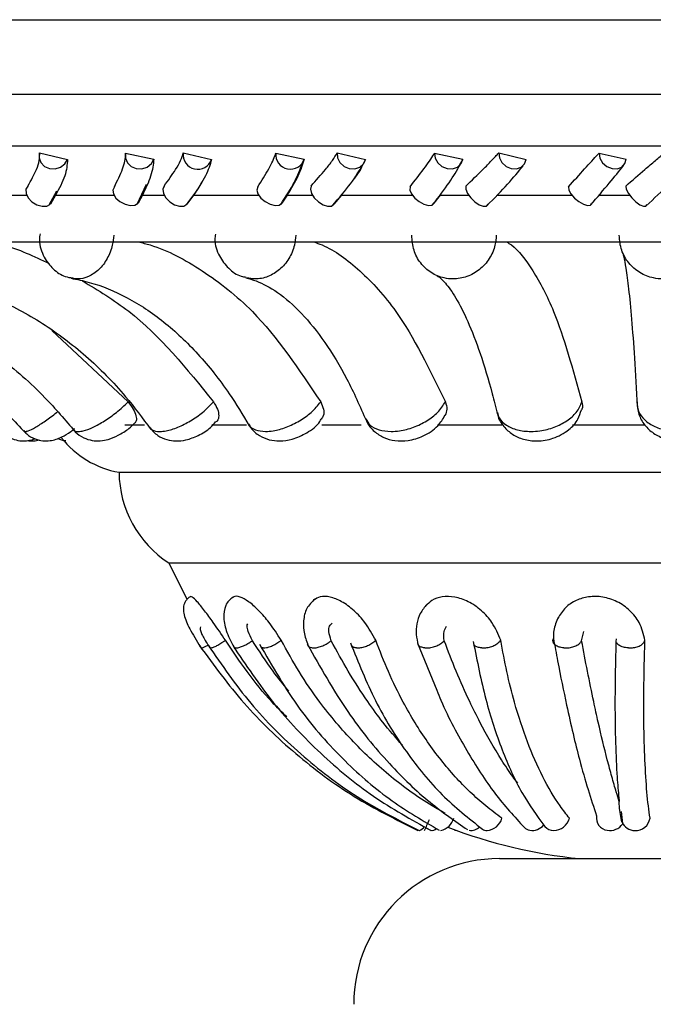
# Model space of a CAD drawing. Header units: millimetres. Extents: x 59 to 109, y 26 to 144.
# Tile 109 of 158: x 80.08 to 81.17, y 86.29 to 87.98. Entities that reach past the tile are written whole.
import ezdxf

# ---------------------------------------------------------------- set-up
doc = ezdxf.new("R2010")
doc.units = ezdxf.units.MM
doc.styles.add('SLDTEXTSTYLE0', font='TXT', dxfattribs={"width": 0.75})
doc.dimstyles.new('SLDDIMSTYLE0', dxfattribs={"dimtxt": 3.5, "dimasz": 3.302, "dimexe": 0, "dimexo": 0.0625, "dimgap": 0.875, "dimtad": 1, "dimdec": 0, "dimlfac": 20, "dimrnd": 1e-09, "dimzin": 12, "dimdsep": 46, "dimtxsty": 'SLDTEXTSTYLE0', "dimsah": 1, "dimcen": 0.09, "dimadec": 0, "dimazin": 3, "dimtfac": 1, "dimtdec": 0, "dimtofl": 0, "dimtmove": 0, "dimatfit": 3, "dimfxl": 0, "dimfrac": 2, "dimtolj": 1, "dimtzin": 12, "dimarcsym": 0})
doc.dimstyles.new('SLDDIMSTYLE1', dxfattribs={"dimtxt": 3.5, "dimasz": 3.302, "dimexe": 0, "dimexo": 0.0625, "dimgap": 0.875, "dimtad": 1, "dimdec": 0, "dimlfac": 20, "dimrnd": 1e-09, "dimzin": 12, "dimdsep": 46, "dimtxsty": 'SLDTEXTSTYLE0', "dimsah": 1, "dimcen": 0.09, "dimadec": 0, "dimazin": 3, "dimtfac": 1, "dimtdec": 0, "dimtmove": 0, "dimatfit": 0, "dimfxl": 0, "dimfrac": 2, "dimtolj": 1, "dimtzin": 12, "dimarcsym": 0})

# ---------------------------------------------------------------- blocks, each defined once
blk = doc.blocks.new('_D')
at = {"color": 7, "linetype": 'Continuous', "lineweight": 18}
for p, q in [((78.8835, 143.6649), (108.5588, 143.6649)), ((107.5588, 143.6649), (107.5588, 76.3608)), ((75.8335, 76.3608), (108.5588, 76.3608))]:
    blk.add_line(p, q, dxfattribs=at)
for points in [[(107.5588, 143.6649), (107.0508, 140.3629), (108.0668, 140.3629)], [(107.5588, 76.3608), (108.0668, 79.6628), (107.0508, 79.6628)]]:
    blk.add_solid(points, dxfattribs=at)
at = {"color": 7, "linetype": 'Continuous', "lineweight": 18, "insert": (103.047, 105.5185), "char_height": 3.5, "attachment_point": 1, "rotation": 90, "style": 'SLDTEXTSTYLE0'}
blk.add_mtext('1346', dxfattribs=at)
blk = doc.blocks.new('_D_1')
at = {"color": 7, "linetype": 'Continuous', "lineweight": 18}
for p, q in [((75.6057, 99.2579), (98.8756, 99.2579)), ((97.8756, 99.2579), (97.8756, 76.3608)), ((75.8335, 76.3608), (98.8756, 76.3608))]:
    blk.add_line(p, q, dxfattribs=at)
for points in [[(97.8756, 99.2579), (97.3676, 95.9559), (98.3836, 95.9559)], [(97.8756, 76.3608), (98.3836, 79.6628), (97.3676, 79.6628)]]:
    blk.add_solid(points, dxfattribs=at)
at = {"color": 7, "linetype": 'Continuous', "lineweight": 18, "insert": (93.3639, 85.2455), "char_height": 3.5, "attachment_point": 1, "rotation": 90, "style": 'SLDTEXTSTYLE0'}
blk.add_mtext('458', dxfattribs=at)

msp = doc.modelspace()

# ---------------------------------------------------------------- linework, layer by layer
at = {"color": 7, "linetype": 'Continuous', "lineweight": 25}
for p, q in [((79.11632, 87.98307), (82.80871, 87.98307)), ((80.11725, 87.75462), (80.16529, 87.74334)), ((80.2648, 87.75417), (80.31336, 87.74393)), ((80.3637, 87.75462), (80.41239, 87.74334)), ((80.52255, 87.75417), (80.57148, 87.74393)), ((80.62801, 87.75462), (80.6764, 87.74334)), ((80.79508, 87.75417), (80.84342, 87.74393)), ((80.90504, 87.75462), (80.95218, 87.74334)), ((81.07707, 87.75417), (81.12389, 87.74393)), ((80.84342, 87.74393), (80.83715, 87.73282)), ((80.28478, 87.66658), (80.30051, 87.70076)), ((80.13394, 87.66507), (80.14678, 87.68913)), ((80.06465, 87.68194), (80.09503, 87.68194)), ((80.13394, 87.66507), (80.14334, 87.68268)), ((80.14483, 87.68194), (80.13586, 87.66656)), ((80.14483, 87.68194), (80.24477, 87.68194)), ((80.29366, 87.68194), (80.28647, 87.66803)), ((80.29366, 87.68194), (80.33098, 87.68194)), ((80.38131, 87.68194), (80.37005, 87.66656)), ((80.38131, 87.68194), (80.49307, 87.68194)), ((80.54189, 87.68194), (80.53292, 87.66803)), ((80.54189, 87.68194), (80.58543, 87.68194)), ((80.63532, 87.68194), (80.62197, 87.66656)), ((80.63532, 87.68194), (80.75671, 87.68194)), ((80.80452, 87.68194), (80.79395, 87.66803)), ((80.80452, 87.68194), (80.85342, 87.68194)), ((80.9019, 87.68194), (81.03057, 87.68194)), ((81.07643, 87.68194), (81.12974, 87.68194)), ((79.43175, 87.60178), (83.13089, 87.60178)), ((81.11949, 87.57927), (81.11839, 87.58164)), ((80.13836, 87.44956), (80.26947, 87.32709)), ((80.26345, 87.28797), (80.29756, 87.28797)), ((80.41276, 87.28797), (80.47252, 87.28797)), ((80.6014, 87.28797), (80.6691, 87.28797)), ((80.80024, 87.28797), (80.91025, 87.28797)), ((81.03175, 87.28797), (81.15523, 87.28797)), ((80.25357, 87.20638), (82.0064, 87.20638)), ((80.33925, 87.05076), (81.94595, 87.05076)), ((81.04728, 86.91733), (81.05085, 86.93316)), ((80.76566, 86.91324), (80.7989, 86.83217)), ((81.11516, 86.62406), (81.11743, 86.60366)), ((80.77986, 86.5963), (80.78895, 86.59151)), ((80.83226, 86.59183), (80.83107, 86.59151)), ((80.90632, 86.54327), (81.65632, 86.54327))]:
    msp.add_line(p, q, dxfattribs=at)
at = {"color": 1, "linetype": 'Continuous', "lineweight": 25}
for p, q in [((79.11632, 87.85513), (82.80871, 87.85513)), ((79.19157, 87.76635), (82.75562, 87.76635))]:
    msp.add_line(p, q, dxfattribs=at)
at = {"color": 7, "linetype": 'Continuous', "lineweight": 25, "flags": 128}
for points in [[(80.11725, 87.75462), (80.11661, 87.74592), (80.11967, 87.73773), (80.12597, 87.73127), (80.13457, 87.7275), (80.14418, 87.72699), (80.15338, 87.72981), (80.16079, 87.73555), (80.16529, 87.74334)], [(80.2648, 87.75417), (80.26448, 87.7455), (80.26787, 87.7374), (80.27444, 87.73108), (80.28322, 87.7275), (80.29289, 87.72719), (80.302, 87.7302), (80.30918, 87.73607), (80.31336, 87.74393)], [(80.62801, 87.75462), (80.62854, 87.74592), (80.63261, 87.73773), (80.63962, 87.73127), (80.64851, 87.7275), (80.65796, 87.72699), (80.66657, 87.72981), (80.67303, 87.73555), (80.6764, 87.74334)], [(80.79508, 87.75417), (80.79596, 87.7455), (80.80034, 87.7374), (80.80755, 87.73108), (80.81653, 87.7275), (80.82592, 87.72719), (80.83431, 87.7302), (80.84046, 87.73607), (80.84342, 87.74393)], [(80.90504, 87.75462), (80.90614, 87.74592), (80.9106, 87.73773), (80.91776, 87.73127), (80.92654, 87.7275), (80.93564, 87.72699), (80.94369, 87.72981), (80.94949, 87.73555), (80.95218, 87.74334)], [(81.07707, 87.75417), (81.07853, 87.7455), (81.08328, 87.7374), (81.09061, 87.73108), (81.09942, 87.7275), (81.10839, 87.72719), (81.11618, 87.7302), (81.12162, 87.73607), (81.12389, 87.74393)], [(80.09726, 87.6976), (80.09388, 87.69208), (80.09399, 87.685), (80.09756, 87.67744), (80.10405, 87.67057), (80.11244, 87.66547), (80.12145, 87.66291), (80.12968, 87.66329), (80.13586, 87.66656)], [(80.24561, 87.69611), (80.24293, 87.69078), (80.24381, 87.68408), (80.2481, 87.67705), (80.25514, 87.67078), (80.26385, 87.66623), (80.27287, 87.66411), (80.28082, 87.66474), (80.28647, 87.66803)], [(80.33088, 87.6976), (80.32857, 87.69208), (80.32962, 87.685), (80.33388, 87.67744), (80.34068, 87.67057), (80.34898, 87.66547), (80.35749, 87.66291), (80.36489, 87.66329), (80.37005, 87.66656)], [(80.49156, 87.69611), (80.49, 87.69078), (80.49186, 87.68408), (80.49686, 87.67705), (80.50422, 87.67078), (80.5128, 87.66623), (80.52128, 87.66411), (80.52835, 87.66474), (80.53292, 87.66803)], [(80.58301, 87.6976), (80.5818, 87.69208), (80.58378, 87.685), (80.58864, 87.67744), (80.59563, 87.67057), (80.60366, 87.66547), (80.6115, 87.66291), (80.61793, 87.66329), (80.62197, 87.66656)], [(80.75289, 87.69611), (80.75247, 87.69078), (80.75528, 87.68408), (80.76089, 87.67705), (80.76841, 87.67078), (80.77671, 87.66623), (80.78448, 87.66411), (80.79054, 87.66474), (80.79395, 87.66803)], [(80.84872, 87.6976), (80.84865, 87.69208), (80.85152, 87.685), (80.85688, 87.67744), (80.86392, 87.67057), (80.87153, 87.66547), (80.87855, 87.66291), (80.88389, 87.66329), (80.88673, 87.66656)], [(81.0245, 87.69611), (81.02524, 87.69078), (81.02894, 87.68408), (81.03504, 87.67705), (81.0426, 87.67078), (81.05044, 87.66623), (81.05736, 87.66411), (81.06228, 87.66474), (81.06446, 87.66803)], [(81.12286, 87.6976), (81.12392, 87.69208), (81.12762, 87.685), (81.13339, 87.67744), (81.14033, 87.67057), (81.14738, 87.66547), (81.15344, 87.66291), (81.15758, 87.66329), (81.15916, 87.66656)], [(80.33925, 87.05076), (80.36641, 86.99566), (80.37054, 86.98807)], [(80.78876, 86.59174), (80.78892, 86.59152), (80.78926, 86.59165)], [(80.83107, 86.59151), (80.82986, 86.59184), (80.82903, 86.59296), (80.829, 86.59303)]]:
    msp.add_lwpolyline(points, dxfattribs=at)
at = {"color": 7, "linetype": 'Continuous', "lineweight": 25}
for centre, radius, start, end in [((80.38862, 87.75147), 0.02512, 172.79781, 341.12064), ((80.54756, 87.75165), 0.02514, 174.24688, 342.09877), ((80.28161, 87.36478), 0.16087, 217.81314, 259.95841), ((80.44109, 87.20823), 0.18753, 180.56593, 237.10941), ((80.1934, 86.86432), 0.6448, 334.97019, 336.79701), ((80.79881, 86.62091), 0.03022, 283.4038, 344.11048), ((80.88229, 86.62087), 0.02948, 275.10269, 343.77274), ((80.99912, 86.6195), 0.028, 270.24251, 345.78953), ((81.094, 86.61317), 0.02146, 170.75754, 262.11147), ((81.09569, 86.61855), 0.02704, 260.12157, 324.88971), ((81.13842, 86.61559), 0.02408, 202.88677, 270.47466), ((81.13981, 86.61656), 0.02508, 267.28813, 350.98125), ((80.76372, 86.6065), 0.01588, 289.26543, 329.20234), ((80.79039, 86.60257), 0.01086, 258.76898, 314.60218), ((81.13062, 87.40662), 0.8677, 248.85837, 264.25877), ((80.85738, 86.6122), 0.02051, 261.47095, 316.30944), ((80.885, 86.60548), 0.01397, 235.21191, 269.64008), ((80.96165, 86.60923), 0.01763, 224.45557, 259.19147), ((80.96218, 86.61819), 0.02656, 261.68845, 319.70242), ((80.99914, 86.61144), 0.01993, 221.31475, 270.27843), ((80.90632, 86.29327), 0.25, 90, 180)]:
    msp.add_arc(centre, radius, start, end, dxfattribs=at)
for points, knots in [([(80.09726, 87.6976), (80.10262, 87.7073), (80.11126, 87.72295), (80.11766, 87.74195), (80.11739, 87.75036), (80.11725, 87.75462)], [0, 0, 0, 0, 0.4459399, 0.719253, 1, 1, 1, 1]), ([(80.24561, 87.69611), (80.25079, 87.70674), (80.26116, 87.72803), (80.26527, 87.74601), (80.26484, 87.75339), (80.2648, 87.75417)], [0, 0, 0, 0, 0.471091, 0.9438892, 1, 1, 1, 1]), ([(80.33088, 87.6976), (80.33794, 87.7073), (80.34932, 87.72295), (80.36011, 87.74195), (80.36249, 87.75036), (80.3637, 87.75462)], [0, 0, 0, 0, 0.4459335, 0.7192491, 1, 1, 1, 1]), ([(80.49156, 87.69611), (80.49835, 87.70674), (80.51195, 87.72803), (80.52036, 87.74601), (80.52234, 87.75339), (80.52255, 87.75417)], [0, 0, 0, 0, 0.471097, 0.9438903, 1, 1, 1, 1]), ([(80.58301, 87.6976), (80.59162, 87.7073), (80.60551, 87.72295), (80.62049, 87.74195), (80.62548, 87.75036), (80.62801, 87.75462)], [0, 0, 0, 0, 0.44593261, 0.71925165, 1, 1, 1, 1]), ([(80.75289, 87.69611), (80.76115, 87.70674), (80.77771, 87.72803), (80.79027, 87.74601), (80.79462, 87.75339), (80.79508, 87.75417)], [0, 0, 0, 0, 0.471092, 0.9438887, 1, 1, 1, 1]), ([(80.84872, 87.6976), (80.85873, 87.7073), (80.87486, 87.72295), (80.89374, 87.74195), (80.90124, 87.75036), (80.90504, 87.75462)], [0, 0, 0, 0, 0.4459299, 0.7192455, 1, 1, 1, 1]), ([(81.0245, 87.69611), (81.03408, 87.70674), (81.05327, 87.72803), (81.06973, 87.74601), (81.07637, 87.75339), (81.07707, 87.75417)], [0, 0, 0, 0, 0.4710928, 0.9438832, 1, 1, 1, 1]), ([(81.12286, 87.6976), (81.13406, 87.7073), (81.15212, 87.72295), (81.17452, 87.74195), (81.18439, 87.75036), (81.18939, 87.75462)], [0, 0, 0, 0, 0.4459344, 0.7192574, 1, 1, 1, 1]), ([(80.16529, 87.74334), (80.16453, 87.73418), (80.16299, 87.71571), (80.15091, 87.69326), (80.14483, 87.68194)], [0, 0, 0, 0, 0.4960017, 1, 1, 1, 1]), ([(80.31336, 87.74393), (80.31229, 87.73457), (80.31023, 87.71639), (80.29907, 87.69319), (80.29366, 87.68194)], [0, 0, 0, 0, 0.5150607, 1, 1, 1, 1]), ([(80.41239, 87.74334), (80.40964, 87.73418), (80.40411, 87.71571), (80.38895, 87.69326), (80.38131, 87.68194)], [0, 0, 0, 0, 0.4959894, 1, 1, 1, 1]), ([(80.53098, 87.66605), (80.53961, 87.67936), (80.55694, 87.70608), (80.56422, 87.72605), (80.56788, 87.73608)], [0, 0, 0, 0, 0.4980106, 1, 1, 1, 1]), ([(80.57148, 87.74393), (80.56846, 87.73457), (80.56258, 87.71639), (80.54865, 87.69319), (80.54189, 87.68194)], [0, 0, 0, 0, 0.5150609, 1, 1, 1, 1]), ([(80.6764, 87.74334), (80.67216, 87.73438), (80.66693, 87.72332), (80.65648, 87.70982), (80.65449, 87.70724)], [0, 0, 0, 0, 0.8093642, 1, 1, 1, 1]), ([(80.61966, 87.66412), (80.63096, 87.6771), (80.65367, 87.70319), (80.66559, 87.72355), (80.67158, 87.73378)], [0, 0, 0, 0, 0.4975251, 1, 1, 1, 1]), ([(80.79209, 87.66562), (80.80201, 87.67874), (80.82188, 87.705), (80.83329, 87.72444), (80.83901, 87.73416)], [0, 0, 0, 0, 0.4994603, 1, 1, 1, 1]), ([(80.88475, 87.66377), (80.89733, 87.67661), (80.92255, 87.70234), (80.93872, 87.72227), (80.94682, 87.73225)], [0, 0, 0, 0, 0.4989222, 1, 1, 1, 1]), ([(81.06301, 87.66524), (81.07407, 87.67822), (81.09615, 87.70412), (81.11146, 87.72316), (81.11911, 87.73267)], [0, 0, 0, 0, 0.5006894, 1, 1, 1, 1]), ([(81.15784, 87.66347), (81.17149, 87.67619), (81.1988, 87.70164), (81.21891, 87.72126), (81.22896, 87.73107)], [0, 0, 0, 0, 0.5001184, 1, 1, 1, 1]), ([(80.36775, 87.66455), (80.37758, 87.67654), (80.38883, 87.69028), (80.39483, 87.70311), (80.39559, 87.70474)], [0, 0, 0, 0, 0.8730655, 1, 1, 1, 1]), ([(80.0299, 87.60178), (80.03791, 87.60023), (80.07361, 87.59333), (80.10756, 87.57704), (80.13389, 87.56441)], [0, 0, 0, 0, 0.2244657, 1, 1, 1, 1]), ([(80.11806, 87.61582), (80.11758, 87.61217), (80.11579, 87.59835), (80.12346, 87.57603), (80.13948, 87.5547), (80.15745, 87.54225), (80.16983, 87.54051), (80.17416, 87.53991)], [0, 0, 0, 0, 0.1042138, 0.3949014, 0.6401459, 0.8742601, 1, 1, 1, 1]), ([(80.28685, 87.60178), (80.29357, 87.60011), (80.3312, 87.5908), (80.39803, 87.55414), (80.50138, 87.47377), (80.56231, 87.38283), (80.59965, 87.32709)], [0, 0, 0, 0, 0.0561206, 0.3141634, 0.5796921, 1, 1, 1, 1]), ([(80.41894, 87.61513), (80.4185, 87.61206), (80.41669, 87.59922), (80.42428, 87.57751), (80.44047, 87.55603), (80.45744, 87.54341), (80.46861, 87.5418), (80.4713, 87.54141)], [0, 0, 0, 0, 0.0934084, 0.3901891, 0.6570255, 0.9174068, 1, 1, 1, 1]), ([(80.58743, 87.60178), (80.59229, 87.60011), (80.61949, 87.5908), (80.66778, 87.55412), (80.74246, 87.47376), (80.78648, 87.38282), (80.81345, 87.32709)], [0, 0, 0, 0, 0.0562023, 0.3142413, 0.5797612, 1, 1, 1, 1]), ([(80.90078, 87.61302), (80.9003, 87.60742), (80.89908, 87.59344), (80.88983, 87.5724), (80.87298, 87.55337), (80.85101, 87.54102), (80.82954, 87.53728), (80.80833, 87.53959), (80.78832, 87.54787), (80.77017, 87.56467), (80.75784, 87.58719), (80.75661, 87.60432), (80.75598, 87.61302)], [0, 0, 0, 0, 0.0717727, 0.1789403, 0.2859706, 0.3929743, 0.5000193, 0.5670009, 0.6742181, 0.7815512, 0.8889261, 1, 1, 1, 1]), ([(80.91834, 87.60178), (80.92112, 87.60011), (80.93668, 87.59081), (80.96433, 87.55412), (81.00707, 87.47377), (81.03226, 87.38282), (81.0477, 87.32709)], [0, 0, 0, 0, 0.0561652, 0.3142103, 0.5797318, 1, 1, 1, 1]), ([(81.26144, 87.61302), (81.26105, 87.60742), (81.26007, 87.59344), (81.25092, 87.5724), (81.23388, 87.55337), (81.21141, 87.54102), (81.18928, 87.53728), (81.1673, 87.53959), (81.14643, 87.54787), (81.12731, 87.56467), (81.1141, 87.58719), (81.11248, 87.60432), (81.11166, 87.61302)], [0, 0, 0, 0, 0.0717725, 0.1789406, 0.2859698, 0.3929746, 0.5000193, 0.5669999, 0.6742188, 0.7815517, 0.8889268, 1, 1, 1, 1]), ([(81.11798, 87.58253), (81.11848, 87.58076), (81.11967, 87.57648), (81.12344, 87.55635), (81.12799, 87.52166), (81.133, 87.47007), (81.13799, 87.40329), (81.14094, 87.34776), (81.14246, 87.31935)], [0, 0, 0, 0, 0.1003595, 0.2424994, 0.4124855, 0.5998262, 0.795244, 1, 1, 1, 1]), ([(79.59218, 87.53873), (79.61031, 87.53631), (79.66463, 87.52906), (79.7534, 87.50543), (79.85526, 87.46283), (79.95024, 87.40559), (80.02996, 87.34186), (80.07411, 87.29414), (80.09294, 87.27379)], [0, 0, 0, 0, 0.0955589, 0.2862521, 0.477021, 0.6677064, 0.8582737, 1, 1, 1, 1]), ([(79.72101, 87.5388), (79.73747, 87.53643), (79.78704, 87.52927), (79.86818, 87.5058), (79.96151, 87.46334), (80.04856, 87.40621), (80.12118, 87.34299), (80.16136, 87.29587), (80.17825, 87.27606)], [0, 0, 0, 0, 0.095422, 0.2873998, 0.4792547, 0.670665, 0.8615592, 1, 1, 1, 1]), ([(79.91704, 87.53897), (79.9309, 87.53668), (79.97311, 87.5297), (80.04245, 87.50663), (80.12267, 87.46447), (80.19757, 87.40771), (80.25964, 87.34531), (80.29399, 87.29906), (80.30818, 87.27997)], [0, 0, 0, 0, 0.0951965, 0.2898451, 0.483495, 0.6754816, 0.866018, 1, 1, 1, 1]), ([(80.1712, 87.53933), (80.18157, 87.53721), (80.21377, 87.53064), (80.26732, 87.50856), (80.33033, 87.46722), (80.38935, 87.41146), (80.43846, 87.3502), (80.46581, 87.30473), (80.47709, 87.28597)], [0, 0, 0, 0, 0.0948904, 0.294848, 0.4900564, 0.68044, 0.8682218, 1, 1, 1, 1]), ([(80.19046, 87.53497), (80.21765, 87.51864), (80.30222, 87.46785), (80.36979, 87.38399), (80.41564, 87.32709)], [0, 0, 0, 0, 0.32146357, 1, 1, 1, 1]), ([(80.47106, 87.54027), (80.47698, 87.5386), (80.49408, 87.53379), (80.52574, 87.51659), (80.56603, 87.48198), (80.60673, 87.43147), (80.64473, 87.36967), (80.66702, 87.31922), (80.67793, 87.29454)], [0, 0, 0, 0, 0.0946405, 0.2729132, 0.4631111, 0.6454903, 0.8265618, 1, 1, 1, 1]), ([(80.79884, 87.54391), (80.79932, 87.54371), (80.80061, 87.54319), (80.81257, 87.53336), (80.8313, 87.50716), (80.85221, 87.46667), (80.87359, 87.41157), (80.8905, 87.35576), (80.89974, 87.31779), (80.90265, 87.30587)], [0, 0, 0, 0, 0.0952117, 0.2572414, 0.4149069, 0.5764986, 0.7453529, 0.9200854, 1, 1, 1, 1]), ([(80.26947, 87.32709), (80.27256, 87.3229), (80.27875, 87.31452), (80.28322, 87.30304), (80.28397, 87.29426), (80.28133, 87.29155), (80.28017, 87.29037)], [0, 0, 0, 0, 0.2641228, 0.5281792, 0.7924798, 1, 1, 1, 1]), ([(80.41564, 87.32709), (80.41822, 87.32289), (80.42339, 87.3145), (80.42514, 87.30314), (80.4239, 87.29556), (80.42082, 87.29348), (80.42014, 87.29302)], [0, 0, 0, 0, 0.3047156, 0.6093673, 0.9143137, 1, 1, 1, 1]), ([(80.59965, 87.32709), (80.60155, 87.32293), (80.60535, 87.31462), (80.60521, 87.30404), (80.60181, 87.2994), (80.60047, 87.29757)], [0, 0, 0, 0, 0.376733, 0.7533814, 1, 1, 1, 1]), ([(80.81345, 87.32709), (80.81475, 87.32287), (80.81727, 87.31469), (80.81451, 87.30753), (80.81318, 87.30406)], [0, 0, 0, 0, 0.5156643, 1, 1, 1, 1]), ([(80.9026, 87.30921), (80.90277, 87.30753), (80.90367, 87.29853), (80.91286, 87.28469), (80.92829, 87.27061), (80.94815, 87.26193), (80.97205, 87.25892), (80.99985, 87.26355), (81.02442, 87.27697), (81.04119, 87.295), (81.04519, 87.30824), (81.04685, 87.31373)], [0, 0, 0, 0, 0.0265168, 0.142359, 0.2481418, 0.3570887, 0.4796741, 0.6217358, 0.782991, 0.9100425, 1, 1, 1, 1]), ([(81.0477, 87.32709), (81.04859, 87.3228), (81.04956, 87.31807), (81.0475, 87.31393), (81.0473, 87.31355)], [0, 0, 0, 0, 0.90770336, 1, 1, 1, 1]), ([(81.14243, 87.32709), (81.14248, 87.32303), (81.14259, 87.31342), (81.15098, 87.29916), (81.16713, 87.28655), (81.18903, 87.27835), (81.21098, 87.27588), (81.23308, 87.27742), (81.25433, 87.2829), (81.27422, 87.29404), (81.28878, 87.30926), (81.291, 87.32097), (81.29216, 87.32709)], [0, 0, 0, 0, 0.0774606, 0.1832155, 0.2888321, 0.3944248, 0.5000513, 0.5661461, 0.6719439, 0.7778662, 0.8838288, 1, 1, 1, 1]), ([(81.14256, 87.32216), (81.14364, 87.31484), (81.14573, 87.30058), (81.15817, 87.28276), (81.1751, 87.26942), (81.19719, 87.26095), (81.22429, 87.25899), (81.25158, 87.2658), (81.27382, 87.28062), (81.28705, 87.30007), (81.2931, 87.31594), (81.29185, 87.32411), (81.29172, 87.32494)], [0, 0, 0, 0, 0.101798, 0.1984056, 0.2947316, 0.4003677, 0.521873, 0.6595232, 0.778105, 0.8851734, 0.9882049, 1, 1, 1, 1]), ([(80.47597, 87.2898), (80.47721, 87.28719), (80.48127, 87.27863), (80.49398, 87.26878), (80.51106, 87.26139), (80.53027, 87.25932), (80.55244, 87.26263), (80.57683, 87.27387), (80.59429, 87.28638), (80.59979, 87.29622), (80.60052, 87.29754)], [0, 0, 0, 0, 0.0582851, 0.1912973, 0.3135769, 0.4378956, 0.5856492, 0.7675511, 0.9690172, 1, 1, 1, 1]), ([(80.67729, 87.29798), (80.67774, 87.29632), (80.68004, 87.28788), (80.69091, 87.27614), (80.70759, 87.26512), (80.72762, 87.25976), (80.75083, 87.26005), (80.77706, 87.26807), (80.80011, 87.28304), (80.80923, 87.29789), (80.81306, 87.30413)], [0, 0, 0, 0, 0.03073213, 0.15675258, 0.27335191, 0.39152946, 0.52679186, 0.6859223, 0.86801024, 1, 1, 1, 1]), ([(80.0904, 87.27793), (80.09191, 87.2759), (80.09679, 87.26938), (80.10859, 87.26333), (80.12248, 87.25988), (80.13492, 87.26018), (80.14596, 87.2628), (80.15749, 87.26782), (80.1677, 87.27387), (80.17509, 87.27957), (80.17728, 87.28127)], [0, 0, 0, 0, 0.0744927, 0.2398059, 0.3777826, 0.4989613, 0.6088061, 0.7263161, 0.9188088, 1, 1, 1, 1]), ([(80.1759, 87.28001), (80.17676, 87.27865), (80.18081, 87.27216), (80.19219, 87.26532), (80.20708, 87.26032), (80.22165, 87.25979), (80.23669, 87.26272), (80.25275, 87.26963), (80.26883, 87.2794), (80.27705, 87.28743), (80.28012, 87.29043)], [0, 0, 0, 0, 0.0397564, 0.1884522, 0.3128275, 0.4312027, 0.5515305, 0.7099186, 0.8919431, 1, 1, 1, 1]), ([(80.30589, 87.28323), (80.31032, 87.27826), (80.31862, 87.26895), (80.33516, 87.26182), (80.35177, 87.25944), (80.37005, 87.26154), (80.39015, 87.26922), (80.40886, 87.28014), (80.41685, 87.28994), (80.41969, 87.29344)], [0, 0, 0, 0, 0.14965408, 0.27990804, 0.40070495, 0.53535727, 0.70698606, 0.8954999, 1, 1, 1, 1]), ([(80.05333, 87.27709), (80.05641, 87.27372), (80.06296, 87.26657), (80.07618, 87.26144), (80.0889, 87.25967), (80.09944, 87.26086), (80.10601, 87.26259), (80.10872, 87.26391), (80.10892, 87.264)], [0, 0, 0, 0, 0.2215184, 0.4694403, 0.6744699, 0.8463471, 0.9891918, 1, 1, 1, 1]), ([(80.09576, 87.26078), (80.09963, 87.2604), (80.10671, 87.2597), (80.1135, 87.26124), (80.11658, 87.26194)], [0, 0, 0, 0, 0.5465567, 1, 1, 1, 1]), ([(80.14846, 87.26421), (80.15255, 87.26256), (80.15716, 87.26069), (80.16194, 87.26065), (80.16248, 87.26065)], [0, 0, 0, 0, 0.8868392, 1, 1, 1, 1]), ([(80.37669, 86.99338), (80.37524, 86.99249), (80.3723, 86.99068), (80.36779, 86.98589), (80.36434, 86.97872), (80.36368, 86.96921), (80.36656, 86.95478), (80.37646, 86.9331), (80.38901, 86.91352), (80.39579, 86.90295)], [0, 0, 0, 0, 0.0465022, 0.0947186, 0.1959625, 0.3050486, 0.4233185, 0.6884908, 1, 1, 1, 1]), ([(80.43625, 86.91793), (80.42923, 86.92831), (80.41702, 86.94638), (80.39993, 86.96969), (80.38744, 86.98484), (80.37901, 86.99318), (80.37728, 86.99262), (80.37653, 86.99239)], [0, 0, 0, 0, 0.2715805, 0.4729525, 0.675226, 0.8612897, 1, 1, 1, 1]), ([(80.44913, 86.99197), (80.44653, 86.99007), (80.44116, 86.98616), (80.4343, 86.97461), (80.43187, 86.95631), (80.4376, 86.93086), (80.44691, 86.91327), (80.45174, 86.90415)], [0, 0, 0, 0, 0.106859, 0.2205092, 0.4634127, 0.7217923, 1, 1, 1, 1]), ([(80.53182, 86.91793), (80.52518, 86.92832), (80.51363, 86.9464), (80.49355, 86.96962), (80.47585, 86.98511), (80.46089, 86.99299), (80.45171, 86.9944), (80.44923, 86.99147), (80.44874, 86.99088)], [0, 0, 0, 0, 0.2493929, 0.4343122, 0.6200622, 0.7909222, 0.9584196, 1, 1, 1, 1]), ([(80.69399, 86.91793), (80.68833, 86.92832), (80.67847, 86.9464), (80.6571, 86.96963), (80.63604, 86.98504), (80.61564, 86.99321), (80.59879, 86.994), (80.5914, 86.98925), (80.58804, 86.98708)], [0, 0, 0, 0, 0.2270557, 0.3954131, 0.5645235, 0.720086, 0.8725842, 1, 1, 1, 1]), ([(80.90835, 86.91793), (80.90416, 86.92831), (80.89687, 86.94639), (80.87613, 86.96964), (80.85356, 86.985), (80.82959, 86.99334), (80.80787, 86.99359), (80.79049, 86.98791), (80.78329, 86.98028), (80.78005, 86.97686)], [0, 0, 0, 0, 0.1997935, 0.3479392, 0.4967472, 0.6336301, 0.7678189, 0.8956553, 1, 1, 1, 1]), ([(81.15584, 86.91793), (81.1535, 86.92832), (81.14943, 86.9464), (81.13117, 86.96964), (81.10904, 86.98501), (81.08382, 86.99331), (81.05919, 86.9937), (81.03703, 86.98702), (81.01815, 86.97444), (81.01048, 86.96217), (81.00652, 86.95584)], [0, 0, 0, 0, 0.1694434, 0.295084, 0.4212853, 0.5373735, 0.6511773, 0.7595948, 0.8760076, 1, 1, 1, 1]), ([(80.58932, 86.98852), (80.58425, 86.98359), (80.57435, 86.97396), (80.56932, 86.95207), (80.57054, 86.9293), (80.57602, 86.91442), (80.57868, 86.90718)], [0, 0, 0, 0, 0.2702878, 0.5276182, 0.7703185, 1, 1, 1, 1]), ([(80.78175, 86.97964), (80.77763, 86.97468), (80.76958, 86.96498), (80.76393, 86.9467), (80.76267, 86.92802), (80.76544, 86.91561), (80.76679, 86.90955)], [0, 0, 0, 0, 0.26499454, 0.51842163, 0.76491863, 1, 1, 1, 1]), ([(81.00735, 86.95787), (81.00407, 86.95032), (80.99764, 86.93551), (80.99883, 86.91944), (80.99941, 86.91157)], [0, 0, 0, 0, 0.5103434, 1, 1, 1, 1]), ([(80.39318, 86.9411), (80.39317, 86.94108), (80.39248, 86.93973), (80.39289, 86.93622), (80.39483, 86.92982), (80.40032, 86.91899), (80.40662, 86.90942), (80.41094, 86.90286)], [0, 0, 0, 0, 0.0020368, 0.1729592, 0.3600612, 0.5617393, 1, 1, 1, 1]), ([(80.48248, 86.91733), (80.47981, 86.92273), (80.4753, 86.93188), (80.47278, 86.94217), (80.47386, 86.94528), (80.4743, 86.94651)], [0, 0, 0, 0, 0.4642558, 0.7866279, 1, 1, 1, 1]), ([(80.61751, 86.91733), (80.61584, 86.92274), (80.61302, 86.93191), (80.61394, 86.94267), (80.61746, 86.94606), (80.61906, 86.94761)], [0, 0, 0, 0, 0.4391899, 0.7441362, 1, 1, 1, 1]), ([(80.81152, 86.91733), (80.81088, 86.92286), (80.8098, 86.93217), (80.81387, 86.93938), (80.81553, 86.94231)], [0, 0, 0, 0, 0.5929851, 1, 1, 1, 1]), ([(80.39188, 86.90877), (80.41641, 86.87504), (80.46539, 86.80771), (80.55565, 86.72143), (80.65542, 86.64674), (80.72934, 86.61001), (80.76637, 86.59162)], [0, 0, 0, 0, 0.2496287, 0.4984779, 0.7487793, 1, 1, 1, 1]), ([(80.39454, 86.90492), (80.39456, 86.90491), (80.39494, 86.9047), (80.39661, 86.90499), (80.40081, 86.90672), (80.40471, 86.90889), (80.40653, 86.90989)], [0, 0, 0, 0, 0.0253067, 0.3650124, 0.704698, 1, 1, 1, 1]), ([(80.40683, 86.90921), (80.43009, 86.87538), (80.4766, 86.80776), (80.56349, 86.72137), (80.66006, 86.6467), (80.7322, 86.61001), (80.7683, 86.59166)], [0, 0, 0, 0, 0.2505615, 0.5007891, 0.7501828, 1, 1, 1, 1]), ([(80.40997, 86.90492), (80.41002, 86.90491), (80.41073, 86.90476), (80.41301, 86.90515), (80.41824, 86.90723), (80.42481, 86.91064), (80.43111, 86.91444), (80.43483, 86.91697), (80.43625, 86.91793)], [0, 0, 0, 0, 0.0158559, 0.2294516, 0.4430553, 0.6564255, 0.8693572, 1, 1, 1, 1]), ([(80.54139, 86.78656), (80.53285, 86.79486), (80.50818, 86.81879), (80.47315, 86.863), (80.4484, 86.89985), (80.43625, 86.91793)], [0, 0, 0, 0, 0.2124667, 0.6134156, 1, 1, 1, 1]), ([(80.4486, 86.90935), (80.47123, 86.87564), (80.51644, 86.8083), (80.59857, 86.72199), (80.68872, 86.64722), (80.75491, 86.61042), (80.78808, 86.59199)], [0, 0, 0, 0, 0.24949907, 0.49829779, 0.74864941, 1, 1, 1, 1]), ([(80.45278, 86.90492), (80.45287, 86.90491), (80.45411, 86.9047), (80.45737, 86.90497), (80.46373, 86.90687), (80.47103, 86.91014), (80.47754, 86.91386), (80.48112, 86.91638), (80.48248, 86.91733)], [0, 0, 0, 0, 0.0159363, 0.2296189, 0.4432996, 0.6568447, 0.8699427, 1, 1, 1, 1]), ([(80.54488, 86.83072), (80.53573, 86.84201), (80.51347, 86.86946), (80.49396, 86.89959), (80.48248, 86.91733)], [0, 0, 0, 0, 0.411316, 1, 1, 1, 1]), ([(80.4947, 86.91132), (80.51667, 86.87315), (80.55897, 86.7997), (80.63766, 86.71124), (80.71827, 86.64151), (80.77555, 86.60812), (80.80291, 86.59217)], [0, 0, 0, 0, 0.2821338, 0.5429839, 0.7816755, 1, 1, 1, 1]), ([(80.50075, 86.90492), (80.50065, 86.90493), (80.49914, 86.9051), (80.49743, 86.90554), (80.4973, 86.90678), (80.49727, 86.90707)], [0, 0, 0, 0, 0.0539204, 0.7812934, 1, 1, 1, 1]), ([(80.50075, 86.90492), (80.50086, 86.90491), (80.5024, 86.90476), (80.5062, 86.90515), (80.51311, 86.90723), (80.52065, 86.91064), (80.52712, 86.91444), (80.53053, 86.91697), (80.53182, 86.91793)], [0, 0, 0, 0, 0.0158488, 0.22944232, 0.44306434, 0.65643278, 0.86935448, 1, 1, 1, 1]), ([(80.81316, 86.62105), (80.80567, 86.62524), (80.77333, 86.64335), (80.7195, 86.68248), (80.65479, 86.74195), (80.60297, 86.80367), (80.56218, 86.86282), (80.54182, 86.89979), (80.53182, 86.91793)], [0, 0, 0, 0, 0.0644804, 0.2785726, 0.4926673, 0.7067635, 0.8560562, 1, 1, 1, 1]), ([(80.57661, 86.91139), (80.59895, 86.87165), (80.64128, 86.79631), (80.71391, 86.7074), (80.78333, 86.63999), (80.82992, 86.60793), (80.8516, 86.593)], [0, 0, 0, 0, 0.2955871, 0.560216, 0.7952654, 1, 1, 1, 1]), ([(80.58464, 86.90492), (80.58451, 86.90494), (80.58255, 86.90516), (80.57955, 86.90603), (80.57862, 86.90797), (80.5782, 86.90885)], [0, 0, 0, 0, 0.0390108, 0.5629928, 1, 1, 1, 1]), ([(80.58464, 86.90492), (80.58478, 86.90491), (80.58677, 86.9047), (80.59136, 86.90497), (80.59905, 86.90687), (80.60692, 86.91014), (80.61326, 86.91386), (80.61634, 86.91638), (80.61751, 86.91733)], [0, 0, 0, 0, 0.0159115, 0.2296033, 0.4433018, 0.6568428, 0.8699426, 1, 1, 1, 1]), ([(80.73984, 86.738), (80.72847, 86.75079), (80.70778, 86.77404), (80.677, 86.81712), (80.64688, 86.86325), (80.62709, 86.89968), (80.61751, 86.91733)], [0, 0, 0, 0, 0.2489582, 0.4526963, 0.7348635, 1, 1, 1, 1]), ([(80.65062, 86.91378), (80.66427, 86.87983), (80.69155, 86.81194), (80.74528, 86.72499), (80.80648, 86.64968), (80.85349, 86.61259), (80.87702, 86.59401)], [0, 0, 0, 0, 0.2501402, 0.5002467, 0.7497907, 1, 1, 1, 1]), ([(80.6609, 86.90492), (80.66074, 86.90493), (80.65853, 86.9051), (80.65509, 86.90609), (80.65246, 86.90774), (80.65238, 86.90911), (80.65238, 86.90918)], [0, 0, 0, 0, 0.0348818, 0.5047471, 0.9746458, 1, 1, 1, 1]), ([(80.6609, 86.90492), (80.66105, 86.90491), (80.66329, 86.90476), (80.66827, 86.90515), (80.67624, 86.90723), (80.68408, 86.91064), (80.69015, 86.91444), (80.69293, 86.91697), (80.69399, 86.91793)], [0, 0, 0, 0, 0.01583552, 0.22943595, 0.44305144, 0.65642954, 0.86934788, 1, 1, 1, 1]), ([(80.91059, 86.61263), (80.90127, 86.61953), (80.87326, 86.64025), (80.82966, 86.68239), (80.78208, 86.74197), (80.74447, 86.80366), (80.71529, 86.86282), (80.701, 86.89979), (80.69399, 86.91793)], [0, 0, 0, 0, 0.1025602, 0.307937, 0.5133173, 0.7186995, 0.8619149, 1, 1, 1, 1]), ([(80.77841, 86.90492), (80.77823, 86.90494), (80.77569, 86.90516), (80.77137, 86.90623), (80.76754, 86.9085), (80.76694, 86.91048), (80.76675, 86.91108)], [0, 0, 0, 0, 0.02961801, 0.42705032, 0.82456249, 1, 1, 1, 1]), ([(80.77841, 86.90492), (80.77859, 86.90491), (80.78116, 86.9047), (80.78666, 86.90497), (80.79498, 86.90687), (80.80273, 86.91014), (80.80834, 86.91386), (80.81065, 86.91638), (80.81152, 86.91733)], [0, 0, 0, 0, 0.0159196, 0.229605, 0.4432997, 0.6568333, 0.8699335, 1, 1, 1, 1]), ([(80.93759, 86.67261), (80.93472, 86.6764), (80.9253, 86.68886), (80.90334, 86.72228), (80.8786, 86.76513), (80.85292, 86.81701), (80.8322, 86.86328), (80.81827, 86.89969), (80.81152, 86.91733)], [0, 0, 0, 0, 0.0612689, 0.2016045, 0.4826525, 0.6229961, 0.8173639, 1, 1, 1, 1]), ([(80.86127, 86.91584), (80.86798, 86.88213), (80.88139, 86.81474), (80.91002, 86.72843), (80.94376, 86.65364), (80.97069, 86.61675), (80.98417, 86.59827)], [0, 0, 0, 0, 0.2502626, 0.5003611, 0.7498528, 1, 1, 1, 1]), ([(80.87617, 86.90492), (80.87598, 86.90493), (80.87326, 86.9051), (80.86851, 86.90604), (80.86391, 86.90827), (80.86283, 86.91033), (80.86245, 86.91105)], [0, 0, 0, 0, 0.0283595, 0.4104844, 0.7926689, 1, 1, 1, 1]), ([(80.87617, 86.90492), (80.87636, 86.90491), (80.87909, 86.90476), (80.88481, 86.90515), (80.89313, 86.90723), (80.90058, 86.91064), (80.90571, 86.91444), (80.90762, 86.91697), (80.90835, 86.91793)], [0, 0, 0, 0, 0.0158312, 0.2294332, 0.4430558, 0.6564303, 0.8693683, 1, 1, 1, 1]), ([(81.02626, 86.61263), (81.02087, 86.61953), (81.00469, 86.64025), (80.97999, 86.68239), (80.95372, 86.74197), (80.93368, 86.80366), (80.91869, 86.86282), (80.91175, 86.89979), (80.90835, 86.91793)], [0, 0, 0, 0, 0.1025592, 0.3079367, 0.5133153, 0.7186991, 0.8619158, 1, 1, 1, 1]), ([(81.01686, 86.90492), (81.01666, 86.90494), (81.01375, 86.90516), (81.0084, 86.90619), (81.00232, 86.90914), (80.99861, 86.91319), (80.99766, 86.9173), (80.99856, 86.91986), (80.9989, 86.92084)], [0, 0, 0, 0, 0.0158992, 0.2294758, 0.4430824, 0.6564502, 0.869391, 1, 1, 1, 1]), ([(80.9989, 86.92084), (81.00129, 86.908), (81.00875, 86.86783), (81.02363, 86.79527), (81.04632, 86.69767), (81.0631, 86.64634), (81.07281, 86.61662)], [0, 0, 0, 0, 0.0977498, 0.3057521, 0.5980192, 1, 1, 1, 1]), ([(81.01686, 86.90492), (81.01706, 86.90491), (81.01998, 86.9047), (81.02591, 86.90497), (81.03413, 86.90687), (81.04106, 86.91014), (81.04545, 86.91386), (81.04678, 86.91638), (81.04728, 86.91733)], [0, 0, 0, 0, 0.0159153, 0.2296165, 0.4433024, 0.656835, 0.8699536, 1, 1, 1, 1]), ([(81.11181, 86.64142), (81.11011, 86.64679), (81.10589, 86.66013), (81.09906, 86.68373), (81.08874, 86.72207), (81.07833, 86.76516), (81.06695, 86.817), (81.05742, 86.86328), (81.05059, 86.89969), (81.04728, 86.91733)], [0, 0, 0, 0, 0.080626, 0.200197, 0.3197646, 0.5592185, 0.6787918, 0.8443937, 1, 1, 1, 1]), ([(81.10629, 86.92023), (81.10595, 86.90845), (81.10485, 86.86961), (81.10419, 86.80832), (81.10513, 86.74047), (81.10762, 86.68746), (81.1102, 86.65635), (81.11159, 86.64347), (81.11181, 86.64142)], [0, 0, 0, 0, 0.1020307, 0.336403, 0.5707833, 0.8051515, 0.9689776, 1, 1, 1, 1]), ([(81.12744, 86.90492), (81.12723, 86.90493), (81.12426, 86.9051), (81.1186, 86.906), (81.11208, 86.9088), (81.10817, 86.91167), (81.10751, 86.9136), (81.10737, 86.914)], [0, 0, 0, 0, 0.0222455, 0.3221173, 0.6219689, 0.9216917, 1, 1, 1, 1]), ([(81.12744, 86.90492), (81.12765, 86.90491), (81.13063, 86.90476), (81.13658, 86.90515), (81.14452, 86.90723), (81.15091, 86.91064), (81.15464, 86.91444), (81.15551, 86.91697), (81.15584, 86.91793)], [0, 0, 0, 0, 0.01583565, 0.22943408, 0.44305363, 0.6564138, 0.86934286, 1, 1, 1, 1]), ([(81.16458, 86.61263), (81.16361, 86.61953), (81.1607, 86.64025), (81.15709, 86.68239), (81.15446, 86.74197), (81.15377, 86.80366), (81.15431, 86.86282), (81.15534, 86.89979), (81.15584, 86.91793)], [0, 0, 0, 0, 0.1025594, 0.3079356, 0.5133161, 0.7186993, 0.8619157, 1, 1, 1, 1]), ([(80.45278, 86.90492), (80.4527, 86.90494), (80.45173, 86.90511), (80.45129, 86.90564), (80.45089, 86.90612)], [0, 0, 0, 0, 0.0865928, 1, 1, 1, 1]), ([(80.7989, 86.83217), (80.80121, 86.82645), (80.8168, 86.78785), (80.85012, 86.72732), (80.89791, 86.65205), (80.93198, 86.61531), (80.94906, 86.59689)], [0, 0, 0, 0, 0.0545049, 0.3677315, 0.6831316, 1, 1, 1, 1]), ([(81.11623, 86.60622), (81.11466, 86.61437), (81.11288, 86.62354), (81.11176, 86.63696), (81.11171, 86.63947), (81.11173, 86.64051), (81.11178, 86.64119), (81.11181, 86.64139), (81.11181, 86.64142)], [0, 0, 0, 0, 0.8385084, 0.9433463, 0.9664603, 0.9899248, 0.9981428, 1, 1, 1, 1])]:
    msp.add_open_spline(points, degree=3, knots=knots, dxfattribs=at)
at = {"color": 1, "linetype": 'Continuous', "lineweight": 25}
for points, knots in [([(80.2444, 87.61302), (80.24379, 87.60742), (80.24227, 87.59344), (80.234, 87.57242), (80.2197, 87.55333), (80.20158, 87.54117), (80.18553, 87.53715), (80.17653, 87.53876), (80.17392, 87.53923)], [0, 0, 0, 0, 0.1319914, 0.3290762, 0.525905, 0.722687, 0.9195411, 1, 1, 1, 1]), ([(80.55676, 87.61302), (80.5562, 87.60742), (80.5548, 87.59344), (80.54584, 87.57241), (80.52992, 87.55335), (80.50943, 87.5411), (80.48955, 87.53703), (80.47765, 87.53903), (80.4731, 87.53979)], [0, 0, 0, 0, 0.12674835, 0.31600397, 0.50501342, 0.69398257, 0.88301503, 1, 1, 1, 1]), ([(80.17559, 87.27972), (80.17562, 87.27956), (80.17619, 87.27667), (80.18235, 87.27609), (80.19348, 87.27734), (80.20865, 87.28293), (80.22862, 87.29404), (80.25027, 87.30926), (80.26287, 87.32097), (80.26947, 87.32709)], [0, 0, 0, 0, 0.0100734, 0.1827392, 0.2907843, 0.4637354, 0.6368804, 0.8100984, 1, 1, 1, 1]), ([(80.30659, 87.284), (80.3077, 87.28225), (80.31067, 87.27755), (80.32127, 87.27596), (80.3363, 87.27739), (80.35436, 87.28291), (80.37628, 87.29404), (80.39836, 87.30926), (80.40971, 87.32097), (80.41564, 87.32709)], [0, 0, 0, 0, 0.0934143, 0.2515405, 0.350494, 0.5088813, 0.6674501, 0.826086, 1, 1, 1, 1]), ([(80.47578, 87.28954), (80.476, 87.28877), (80.47741, 87.28378), (80.48723, 87.27858), (80.50214, 87.27585), (80.52042, 87.27743), (80.54058, 87.2829), (80.56351, 87.29404), (80.58503, 87.30926), (80.59463, 87.32097), (80.59965, 87.32709)], [0, 0, 0, 0, 0.0263203, 0.1708958, 0.3155081, 0.4060033, 0.550853, 0.6958717, 0.8409509, 1, 1, 1, 1]), ([(80.67711, 87.29788), (80.67912, 87.29412), (80.68348, 87.28596), (80.69901, 87.27841), (80.71729, 87.27587), (80.73772, 87.27742), (80.7592, 87.2829), (80.7821, 87.29404), (80.80214, 87.30926), (80.80957, 87.32097), (80.81345, 87.32709)], [0, 0, 0, 0, 0.1127885, 0.2445202, 0.3762954, 0.4587498, 0.5907389, 0.7228789, 0.8550736, 1, 1, 1, 1]), ([(80.90291, 87.30914), (80.9036, 87.30589), (80.90542, 87.29739), (80.91743, 87.2866), (80.93635, 87.27834), (80.95707, 87.27588), (80.97878, 87.27742), (81.00063, 87.2829), (81.0225, 87.29404), (81.04019, 87.30926), (81.04512, 87.32097), (81.0477, 87.32709)], [0, 0, 0, 0, 0.0740915, 0.1938179, 0.3135188, 0.4332565, 0.5081824, 0.6281161, 0.7481883, 0.868306, 1, 1, 1, 1]), ([(80.09058, 87.27806), (80.091, 87.27735), (80.09188, 87.27585), (80.09852, 87.27755), (80.10973, 87.28283), (80.12696, 87.29415), (80.14058, 87.30401), (80.14741, 87.30987), (80.14786, 87.31026)], [0, 0, 0, 0, 0.1341421, 0.2804306, 0.514588, 0.7490202, 0.9835456, 1, 1, 1, 1])]:
    msp.add_open_spline(points, degree=3, knots=knots, dxfattribs=at)

# ---------------------------------------------------------------- dimensions: what is measured, and where the dimension line sits
at = {"color": 7, "linetype": 'Continuous', "lineweight": 18}
for base, p1, dimstyle, picture, middle in [((107.55876, 76.36081), (77.88354, 143.66488), 'SLDDIMSTYLE0', '_D', (107.55876, 110.69074)), ((97.87561, 76.36081), (74.60571, 99.25793), 'SLDDIMSTYLE1', '_D_1', (97.87561, 89.12468))]:
    dim = msp.add_linear_dim(base=base, p1=p1, p2=(74.83348, 76.36081), angle=90, dimstyle=dimstyle, dxfattribs=at)
    dim.commit()
    dim.dimension.update_dxf_attribs({"geometry": picture, "text_midpoint": middle, "dimtype": 160})

doc.saveas('drawing.dxf')
